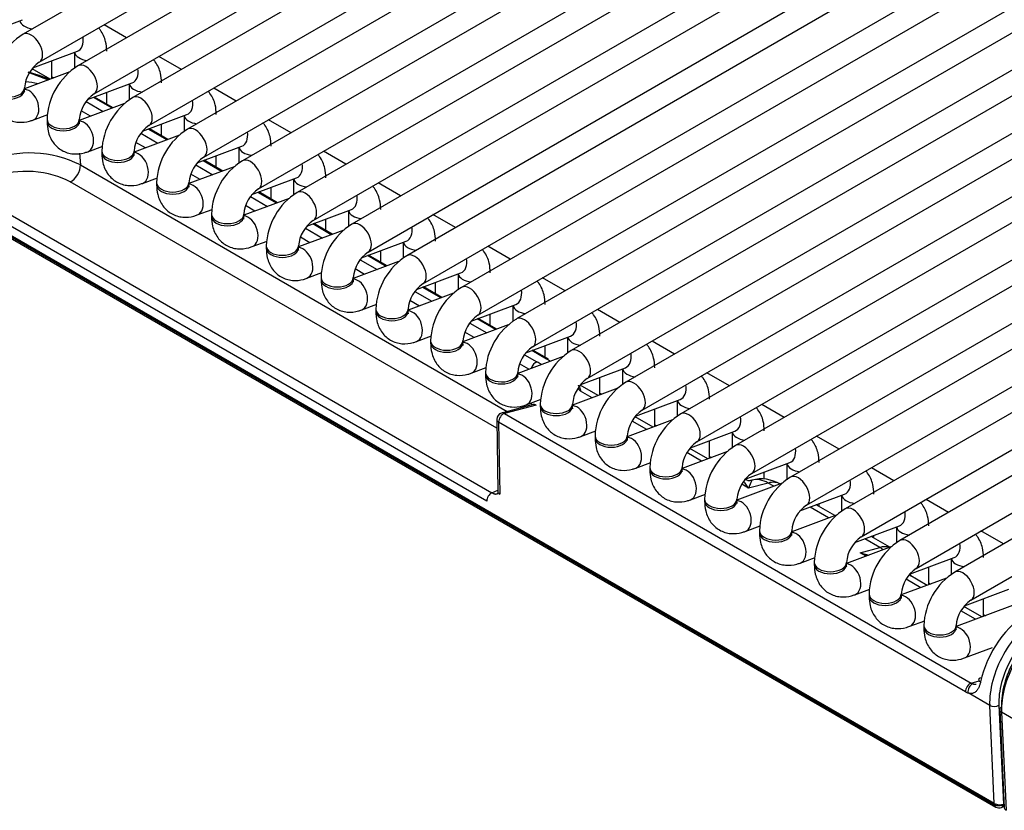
# Model space of a CAD drawing. Header units: millimetres. Extents: x 0 to 287, y 0 to 200.
# Tile 44 of 63: x 211 to 218, y 99 to 105. Entities that reach past the tile are written whole.
import ezdxf

# ---------------------------------------------------------------- set-up
doc = ezdxf.new("R2010")
doc.units = ezdxf.units.MM
doc.layers.add('130.194_BW4C_CTM', color=7, linetype='Continuous')
doc.layers.add('Défaut', color=7, linetype='Continuous')

# ---------------------------------------------------------------- blocks, each defined once
blk = doc.blocks.new('SE3')
at = {"layer": '130.194_BW4C_CTM', "color": 7, "linetype": 'Continuous'}
for p, q in [((218.3443, 109.4498), (210.6498, 105.0074)), ((210.7748, 104.7909), (218.5943, 109.3054)), ((218.7685, 109.2048), (211.074, 104.7624)), ((211.199, 104.5459), (219.0185, 109.0605)), ((219.1928, 108.9599), (211.4983, 104.5175)), ((211.6233, 104.301), (219.4428, 108.8155)), ((219.6171, 108.7149), (211.9226, 104.2725)), ((212.0476, 104.056), (219.8671, 108.5706)), ((220.0413, 108.47), (212.3468, 104.0276)), ((212.4718, 103.8111), (220.2913, 108.3256)), ((220.4656, 108.225), (212.7711, 103.7826)), ((212.8961, 103.5661), (220.7156, 108.0807)), ((220.8899, 107.9801), (213.1954, 103.5377)), ((213.3204, 103.3212), (221.1399, 107.8358)), ((221.3141, 107.7351), (213.6196, 103.2927)), ((213.7446, 103.0762), (221.5641, 107.5908)), ((221.7384, 107.4902), (214.0439, 103.0478)), ((214.1689, 102.8313), (221.9884, 107.3459)), ((222.1626, 107.2452), (214.4682, 102.8028)), ((214.5932, 102.5863), (222.4126, 107.1009)), ((222.5869, 107.0003), (214.8924, 102.5579)), ((215.0174, 102.3414), (222.8369, 106.856)), ((223.0112, 106.7553), (215.3167, 102.3129)), ((215.4417, 102.0964), (223.2612, 106.611)), ((223.4354, 106.5104), (215.7409, 102.068)), ((215.8659, 101.8515), (223.6854, 106.3661)), ((223.8597, 106.2655), (216.1652, 101.823)), ((216.2902, 101.6065), (224.1097, 106.1211)), ((224.284, 106.0205), (216.5895, 101.5781)), ((218.1684, 99.0523), (206.2537, 105.9313)), ((218.1684, 99.0523), (206.2537, 105.9313)), ((206.2548, 105.9218), (218.1695, 99.0428)), ((206.2548, 105.9218), (218.1695, 99.0428)), ((206.2649, 105.9037), (218.1796, 99.0247)), ((206.2649, 105.9037), (218.1796, 99.0247)), ((216.7145, 101.3616), (224.534, 105.8762)), ((224.7082, 105.7756), (217.0137, 101.3331)), ((217.1387, 101.1166), (224.9582, 105.6312)), ((224.7566, 105.3136), (217.438, 101.0882)), ((210.3002, 104.991), (210.6453, 105.1199)), ((211.4512, 104.9802), (211.2769, 105.0808)), ((217.563, 100.8717), (224.8816, 105.097)), ((225.1808, 105.0686), (217.8623, 100.8432)), ((210.7245, 104.746), (211.0696, 104.875)), ((211.0469, 104.8665), (211.0469, 104.743)), ((211.8755, 104.7352), (211.7012, 104.8358)), ((217.9873, 100.6267), (225.3058, 104.8521)), ((210.8602, 104.6601), (210.7205, 104.7408)), ((210.8602, 104.6601), (210.7205, 104.7408)), ((210.8726, 104.6648), (210.8726, 104.8014)), ((211.0111, 104.7165), (210.6605, 104.5855)), ((210.6889, 104.7126), (210.8444, 104.6542)), ((210.6889, 104.7126), (210.8444, 104.6542)), ((210.8726, 104.6785), (210.8871, 104.6702)), ((210.6605, 104.5766), (210.6605, 104.5929)), ((211.1488, 104.5011), (211.4938, 104.63)), ((211.4712, 104.6216), (211.4712, 104.4981)), ((212.2997, 104.4903), (212.1255, 104.5909)), ((211.3381, 104.4352), (211.1944, 104.5181)), ((211.3381, 104.4352), (211.1944, 104.5181)), ((211.3462, 104.4382), (211.2026, 104.5212)), ((211.3462, 104.4382), (211.2026, 104.5212)), ((211.2969, 104.4667), (211.2969, 104.5564)), ((211.4353, 104.4715), (211.0848, 104.3405)), ((211.1377, 104.4856), (211.2694, 104.4095)), ((211.1377, 104.4856), (211.2694, 104.4095)), ((210.7253, 104.3428), (210.8414, 104.3862)), ((211.1717, 104.373), (211.0988, 104.4151)), ((211.1717, 104.373), (211.0988, 104.4151)), ((211.573, 104.2561), (211.9181, 104.3851)), ((211.8954, 104.3766), (211.8954, 104.2531)), ((210.8348, 104.348), (210.8348, 104.3316)), ((211.0848, 104.3316), (211.0848, 104.348)), ((211.7212, 104.2218), (211.7212, 104.3115)), ((212.724, 104.2453), (212.5497, 104.3459)), ((211.8596, 104.2266), (211.509, 104.0956)), ((211.562, 104.2406), (211.6936, 104.1646)), ((211.562, 104.2406), (211.6936, 104.1646)), ((211.7623, 104.1903), (211.6187, 104.2732)), ((211.7623, 104.1903), (211.6187, 104.2732)), ((211.7705, 104.1933), (211.6268, 104.2762)), ((211.7705, 104.1933), (211.6268, 104.2762)), ((211.1496, 104.0979), (211.2657, 104.1413)), ((211.596, 104.1281), (211.5231, 104.1702)), ((211.596, 104.1281), (211.5231, 104.1702)), ((211.9973, 104.0112), (212.3424, 104.1401)), ((212.3197, 104.1317), (212.3197, 104.0082)), ((211.0858, 104.086), (211.0928, 103.9953)), ((211.0858, 104.086), (211.0928, 103.9953)), ((211.259, 104.103), (211.259, 104.0867)), ((211.509, 104.0867), (211.509, 104.103)), ((212.1454, 103.9768), (212.1454, 104.0665)), ((213.1483, 104.0004), (212.974, 104.101)), ((211.0928, 103.9953), (214.3984, 102.0867)), ((211.0928, 103.9953), (214.3984, 102.0867)), ((212.2838, 103.9817), (211.9333, 103.8506)), ((211.9862, 103.9957), (212.1179, 103.9196)), ((211.9862, 103.9957), (212.1179, 103.9196)), ((212.1866, 103.9453), (212.0429, 104.0282)), ((212.1866, 103.9453), (212.0429, 104.0282)), ((212.1947, 103.9483), (212.0511, 104.0313)), ((212.1947, 103.9483), (212.0511, 104.0313)), ((212.0202, 103.8831), (211.9473, 103.9252)), ((212.0202, 103.8831), (211.9473, 103.9252)), ((214.3176, 101.9566), (211.0135, 103.8642)), ((214.3176, 101.9566), (211.0135, 103.8642)), ((211.5739, 103.8529), (211.6899, 103.8963)), ((211.6833, 103.8581), (211.6833, 103.8417)), ((211.9333, 103.8417), (211.9333, 103.8581)), ((212.4216, 103.7662), (212.7666, 103.8952)), ((212.744, 103.8867), (212.744, 103.7633)), ((213.5725, 103.7554), (213.3983, 103.856)), ((210.2156, 103.8039), (214.2789, 101.458)), ((210.2156, 103.8039), (214.2789, 101.458)), ((212.4105, 103.7507), (212.5422, 103.6747)), ((212.4105, 103.7507), (212.5422, 103.6747)), ((212.6109, 103.7004), (212.4672, 103.7833)), ((212.6109, 103.7004), (212.4672, 103.7833)), ((212.619, 103.7034), (212.4753, 103.7863)), ((212.619, 103.7034), (212.4753, 103.7863)), ((212.5697, 103.7319), (212.5697, 103.8216)), ((214.2393, 101.3924), (210.176, 103.7384)), ((214.2393, 101.3924), (210.176, 103.7384)), ((212.7081, 103.7367), (212.3576, 103.6057)), ((212.4445, 103.6382), (212.3716, 103.6803)), ((212.4445, 103.6382), (212.3716, 103.6803)), ((211.9981, 103.608), (212.1142, 103.6514)), ((212.1076, 103.6131), (212.1076, 103.5968)), ((212.3576, 103.5968), (212.3576, 103.6131)), ((212.8458, 103.5213), (213.1909, 103.6502)), ((213.1682, 103.6418), (213.1682, 103.5183)), ((213.9968, 103.5105), (213.8225, 103.6111)), ((213.0351, 103.4554), (212.8915, 103.5383)), ((213.0351, 103.4554), (212.8915, 103.5383)), ((213.0433, 103.4584), (212.8996, 103.5414)), ((213.0433, 103.4584), (212.8996, 103.5414)), ((212.994, 103.4869), (212.994, 103.5766)), ((213.1324, 103.4918), (212.7818, 103.3607)), ((212.8348, 103.5058), (212.9664, 103.4297)), ((212.8348, 103.5058), (212.9664, 103.4297)), ((212.4224, 103.363), (212.5385, 103.4064)), ((212.5318, 103.3682), (212.5318, 103.3519)), ((212.7818, 103.3519), (212.7818, 103.3682)), ((212.8687, 103.3932), (212.7959, 103.4353)), ((212.8687, 103.3932), (212.7959, 103.4353)), ((213.2701, 103.2763), (213.6152, 103.4053)), ((213.5925, 103.3968), (213.5925, 103.2734)), ((213.4594, 103.2105), (213.3157, 103.2934)), ((213.4594, 103.2105), (213.3157, 103.2934)), ((213.4675, 103.2135), (213.3239, 103.2964)), ((213.4675, 103.2135), (213.3239, 103.2964)), ((213.4182, 103.242), (213.4182, 103.3317)), ((214.421, 103.2655), (214.2468, 103.3661)), ((213.5566, 103.2468), (213.2061, 103.1158)), ((213.259, 103.2608), (213.3907, 103.1848)), ((213.259, 103.2608), (213.3907, 103.1848)), ((212.8467, 103.1181), (212.9627, 103.1615)), ((213.293, 103.1483), (213.2201, 103.1904)), ((213.293, 103.1483), (213.2201, 103.1904)), ((213.6944, 103.0314), (214.0394, 103.1604)), ((214.0167, 103.1519), (214.0167, 103.0284)), ((212.9561, 103.1232), (212.9561, 103.1069)), ((213.2061, 103.1069), (213.2061, 103.1232)), ((213.8425, 102.997), (213.8425, 103.0867)), ((214.8453, 103.0206), (214.671, 103.1212)), ((213.9809, 103.0019), (213.6303, 102.8708)), ((213.6833, 103.0159), (213.815, 102.9398)), ((213.6833, 103.0159), (213.815, 102.9398)), ((213.8837, 102.9655), (213.74, 103.0484)), ((213.8837, 102.9655), (213.74, 103.0484)), ((213.8918, 102.9685), (213.7481, 103.0515)), ((213.8918, 102.9685), (213.7481, 103.0515)), ((213.2709, 102.8731), (213.387, 102.9165)), ((213.7173, 102.9033), (213.6444, 102.9454)), ((213.7173, 102.9033), (213.6444, 102.9454)), ((214.1186, 102.7864), (214.4637, 102.9154)), ((213.3803, 102.8783), (213.3803, 102.862)), ((213.6303, 102.862), (213.6303, 102.8783)), ((214.2667, 102.7521), (214.2667, 102.8418)), ((214.441, 102.9069), (214.441, 102.7835)), ((215.2696, 102.7756), (215.0953, 102.8762)), ((214.1075, 102.7709), (214.2392, 102.6949)), ((214.1075, 102.7709), (214.2392, 102.6949)), ((214.3079, 102.7206), (214.1643, 102.8035)), ((214.3079, 102.7206), (214.1643, 102.8035)), ((214.3161, 102.7236), (214.1724, 102.8065)), ((214.3161, 102.7236), (214.1724, 102.8065)), ((214.4052, 102.7569), (214.0546, 102.6259)), ((214.1415, 102.6584), (214.0687, 102.7005)), ((214.1415, 102.6584), (214.0687, 102.7005)), ((213.6952, 102.6282), (213.8112, 102.6716)), ((213.8046, 102.6333), (213.8046, 102.617)), ((214.0546, 102.617), (214.0546, 102.6333)), ((214.5429, 102.5415), (214.888, 102.6705)), ((214.8653, 102.662), (214.8653, 102.5385)), ((215.6938, 102.5307), (215.5196, 102.6313)), ((214.702, 102.493), (214.5885, 102.5585)), ((214.702, 102.493), (214.5885, 102.5585)), ((214.7178, 102.4916), (214.5967, 102.5616)), ((214.7178, 102.4916), (214.5967, 102.5616)), ((214.691, 102.5071), (214.691, 102.5968)), ((214.8294, 102.512), (214.4789, 102.3809)), ((214.5658, 102.4134), (214.4929, 102.4555)), ((214.5658, 102.4134), (214.4929, 102.4555)), ((214.5318, 102.526), (214.6267, 102.4712)), ((214.5318, 102.526), (214.6267, 102.4712)), ((214.1195, 102.3832), (214.2355, 102.4266)), ((214.2289, 102.3884), (214.2289, 102.3721)), ((214.4789, 102.3721), (214.4789, 102.3884)), ((214.9672, 102.2965), (215.3122, 102.4255)), ((215.2895, 102.417), (215.2895, 102.2936)), ((216.1181, 102.2857), (215.9438, 102.3863)), ((215.1153, 102.2153), (215.1153, 102.3519)), ((215.2537, 102.267), (214.9031, 102.136)), ((215.1029, 102.2106), (214.9631, 102.2913)), ((215.1029, 102.2106), (214.9631, 102.2913)), ((215.0541, 102.1924), (214.9653, 102.2437)), ((215.0541, 102.1924), (214.9653, 102.2437)), ((215.1153, 102.229), (215.1297, 102.2207)), ((214.5437, 102.1383), (214.6598, 102.1817)), ((214.5864, 102.1371), (214.5861, 102.1541)), ((214.5864, 102.1371), (214.5861, 102.1541)), ((215.3914, 102.0516), (215.7365, 102.1806)), ((215.7138, 102.1721), (215.7138, 102.0486)), ((214.5988, 102.1404), (214.3536, 102.0747)), ((214.5988, 102.1404), (214.3536, 102.0747)), ((214.6208, 102.1368), (214.3757, 102.0711)), ((214.6208, 102.1368), (214.3757, 102.0711)), ((214.6531, 102.1434), (214.6531, 102.1271)), ((214.9031, 102.1271), (214.9031, 102.1434)), ((215.5395, 101.9703), (215.5395, 102.1069)), ((216.5424, 102.0408), (216.3681, 102.1414)), ((214.3165, 102.0257), (214.3251, 101.4695)), ((214.3165, 102.0257), (214.3251, 101.4695)), ((214.3312, 102.0039), (214.3398, 101.4478)), ((217.9456, 99.9171), (214.3312, 102.0039)), ((214.3312, 102.0039), (214.3398, 101.4478)), ((217.9456, 99.9171), (214.3312, 102.0039)), ((214.3757, 102.0711), (217.9901, 99.9843)), ((214.3757, 102.0711), (217.9901, 99.9843)), ((215.678, 102.0221), (215.3274, 101.891)), ((215.4783, 101.9475), (215.3646, 102.0131)), ((215.4783, 101.9475), (215.3646, 102.0131)), ((215.5271, 101.9657), (215.3874, 102.0464)), ((215.5271, 101.9657), (215.3874, 102.0464)), ((214.968, 101.8933), (215.084, 101.9367)), ((215.5395, 101.9841), (215.554, 101.9757)), ((215.8157, 101.8066), (216.1607, 101.9356)), ((216.1381, 101.9271), (216.1381, 101.8037)), ((215.0774, 101.8985), (215.0774, 101.8822)), ((215.3274, 101.8822), (215.3274, 101.8985)), ((215.9638, 101.7254), (215.9638, 101.862)), ((216.9666, 101.7958), (216.7924, 101.8964)), ((216.1022, 101.7771), (215.7517, 101.6461)), ((215.9026, 101.7025), (215.7889, 101.7682)), ((215.9026, 101.7025), (215.7889, 101.7682)), ((215.9514, 101.7207), (215.8116, 101.8014)), ((215.9514, 101.7207), (215.8116, 101.8014)), ((215.3922, 101.6484), (215.5083, 101.6918)), ((215.9638, 101.7391), (215.9783, 101.7308)), ((216.2399, 101.5617), (216.585, 101.6907)), ((215.5017, 101.6535), (215.5017, 101.6372)), ((215.7517, 101.6372), (215.7517, 101.6535)), ((216.3881, 101.5635), (216.3881, 101.6171)), ((216.5623, 101.6822), (216.5623, 101.5587)), ((217.3909, 101.5509), (217.2166, 101.6515)), ((216.2665, 101.4924), (216.2336, 101.5402)), ((216.2665, 101.4924), (216.2336, 101.5402)), ((216.2605, 101.5532), (216.2355, 101.56)), ((216.2605, 101.5532), (216.2355, 101.56)), ((216.2911, 101.5559), (216.2665, 101.4924)), ((214.2789, 101.458), (214.325, 101.4778)), ((214.2789, 101.458), (214.325, 101.4778)), ((216.5265, 101.5322), (216.1759, 101.4011)), ((216.2665, 101.4924), (216.2132, 101.5232)), ((216.2665, 101.4924), (216.2132, 101.5232)), ((216.2822, 101.5329), (216.2665, 101.4924)), ((216.4176, 101.5329), (216.2665, 101.4924)), ((216.4176, 101.5329), (216.2665, 101.4924)), ((216.4612, 101.5078), (216.4176, 101.5329)), ((216.4612, 101.5078), (216.4176, 101.5329)), ((215.8165, 101.4034), (215.9326, 101.4468)), ((215.9259, 101.4086), (215.9259, 101.3923)), ((216.1759, 101.3923), (216.1759, 101.4086)), ((216.6642, 101.3167), (217.0093, 101.4457)), ((216.9866, 101.4372), (216.9866, 101.3138)), ((217.8152, 101.3059), (217.6409, 101.4065)), ((216.8855, 101.2628), (216.7418, 101.3457)), ((216.8855, 101.2628), (216.7418, 101.3457)), ((216.9343, 101.281), (216.7906, 101.364)), ((216.9343, 101.281), (216.7906, 101.364)), ((216.8123, 101.3514), (216.8123, 101.3721)), ((216.9508, 101.2872), (216.6002, 101.1562)), ((216.2408, 101.1585), (216.3568, 101.2019)), ((216.3502, 101.1636), (216.3502, 101.1473)), ((216.6002, 101.1473), (216.6002, 101.1636)), ((217.0885, 101.0718), (217.4335, 101.2008)), ((217.4109, 101.1923), (217.4109, 101.0688)), ((218.2394, 101.061), (218.0652, 101.1616)), ((217.2816, 101.0341), (217.1661, 101.1008)), ((217.2816, 101.0341), (217.1661, 101.1008)), ((217.3585, 101.0361), (217.2149, 101.119)), ((217.3585, 101.0361), (217.2149, 101.119)), ((217.2366, 101.1065), (217.2366, 101.1272)), ((217.375, 101.0423), (217.0245, 100.9112)), ((217.1305, 100.9936), (217.2816, 101.0341)), ((217.1305, 100.9936), (217.2816, 101.0341)), ((216.665, 100.9135), (216.7811, 100.9569)), ((217.1856, 100.9715), (217.1305, 100.9936)), ((217.1305, 100.9936), (217.196, 100.9754)), ((217.1754, 100.9677), (217.1305, 100.9936)), ((217.1856, 100.9715), (217.1305, 100.9936)), ((217.1305, 100.9936), (217.196, 100.9754)), ((217.1754, 100.9677), (217.1305, 100.9936)), ((217.5127, 100.8268), (217.8578, 100.9558)), ((217.8351, 100.9473), (217.8351, 100.8239)), ((216.7745, 100.9187), (216.7745, 100.9024)), ((217.0245, 100.9024), (217.0245, 100.9187)), ((217.6609, 100.7456), (217.6609, 100.8822)), ((217.7993, 100.7973), (217.4487, 100.6663)), ((217.5997, 100.7227), (217.486, 100.7884)), ((217.5997, 100.7227), (217.486, 100.7884)), ((217.6485, 100.7409), (217.5087, 100.8216)), ((217.6485, 100.7409), (217.5087, 100.8216)), ((217.0893, 100.6686), (217.2054, 100.712)), ((217.6609, 100.7593), (217.6753, 100.751)), ((218.6188, 100.7001), (217.873, 100.4213)), ((217.937, 100.5819), (218.2821, 100.7109)), ((217.1987, 100.6737), (217.1987, 100.6574)), ((217.4487, 100.6574), (217.4487, 100.6737)), ((218.0851, 100.5006), (218.0851, 100.6373)), ((218.0727, 100.496), (217.933, 100.5767)), ((218.0727, 100.496), (217.933, 100.5767)), ((218.0239, 100.4778), (217.9102, 100.5434)), ((218.0239, 100.4778), (217.9102, 100.5434)), ((218.0851, 100.5144), (218.0996, 100.506)), ((217.5136, 100.4236), (217.6296, 100.467)), ((217.623, 100.4288), (217.623, 100.4125)), ((217.873, 100.4125), (217.873, 100.4288)), ((217.9378, 100.1787), (218.1554, 100.26)), ((217.9901, 99.9843), (218.052, 100.0014)), ((217.9901, 99.9843), (218.052, 100.0014)), ((218.1331, 99.8111), (217.9658, 99.9077)), ((218.1331, 99.8111), (217.9658, 99.9077)), ((218.1684, 99.0523), (218.1331, 99.8111)), ((218.1684, 99.0523), (218.1331, 99.8111)), ((218.2037, 99.8132), (218.2394, 99.0474)), ((218.2037, 99.8132), (218.2394, 99.0474)), ((218.2104, 99.7782), (218.2458, 99.0175)), ((218.3923, 99.6615), (218.225, 99.7581)), ((218.225, 99.7581), (218.2604, 98.9992)), ((218.1695, 99.0428), (218.1684, 99.0523)), ((218.1695, 99.0428), (218.1684, 99.0523)), ((218.2246, 99.0222), (218.2452, 99.0312)), ((218.2246, 99.0222), (218.2452, 99.0312)), ((218.2394, 99.0474), (218.24, 99.0476)), ((218.2394, 99.0474), (218.24, 99.0476)), ((218.24, 99.0476), (218.2443, 99.0495)), ((218.24, 99.0476), (218.2443, 99.0495))]:
    blk.add_line(p, q, dxfattribs=at)
for centre, radius, start, end in [((210.9212, 104.5744), 0.511, 122.0805, 177.9195), ((210.9263, 104.5714), 0.2667, 124.62548, 175.37452), ((211.3454, 104.3294), 0.511, 122.0805, 177.9195), ((210.4384, 103.7157), 1.028, 69.65876, 75.89238), ((206.5887, 92.1778), 13.1883, 71.13742, 71.88688), ((210.4384, 103.7157), 1.028, 67.77571, 75.89238), ((206.5887, 92.1778), 13.1883, 71.13742, 71.88688), ((211.3506, 104.3265), 0.2667, 124.62548, 175.37452), ((211.7697, 104.0845), 0.511, 122.0805, 177.9195), ((211.7748, 104.0815), 0.2667, 124.62548, 175.37452), ((212.194, 103.8395), 0.511, 122.0805, 177.9195), ((210.7004, 103.2142), 0.8741, 63.32686, 111.66658), ((210.7004, 103.2142), 0.8741, 63.32686, 111.66658), ((212.1991, 103.8366), 0.2667, 124.62548, 175.37452), ((212.6182, 103.5946), 0.511, 122.0805, 177.9195), ((212.6234, 103.5916), 0.2667, 124.62548, 175.37452), ((213.0425, 103.3496), 0.511, 122.0805, 177.9195), ((213.0476, 103.3467), 0.2667, 124.62548, 175.37452), ((213.4668, 103.1047), 0.511, 122.0805, 177.9195), ((213.4719, 103.1017), 0.2667, 124.62548, 175.37452), ((213.891, 102.8597), 0.511, 122.0805, 177.9195), ((213.8961, 102.8568), 0.2667, 124.62548, 175.37452), ((214.3153, 102.6148), 0.511, 122.0805, 177.9195), ((214.3204, 102.6118), 0.2667, 124.62548, 175.37452), ((214.7396, 102.3698), 0.511, 122.0805, 177.9195), ((214.7447, 102.3669), 0.2667, 124.62548, 175.37452), ((215.1638, 102.1249), 0.511, 122.0805, 177.9195), ((215.1689, 102.1219), 0.2667, 124.62548, 175.37452), ((215.5881, 101.8799), 0.511, 122.0805, 177.9195), ((210.8761, 98.7168), 5.4, 40.77776, 41.08862), ((210.8761, 98.7168), 5.4, 40.77776, 41.08862), ((214.3665, 102.0264), 0.05, 105, 180.88289), ((214.3665, 102.0264), 0.05, 105, 180.88289), ((215.5932, 101.877), 0.2667, 124.62548, 175.37452), ((216.0124, 101.635), 0.511, 122.0805, 177.9195), ((216.0175, 101.632), 0.2667, 124.62548, 175.37452), ((216.4366, 101.39), 0.511, 122.0805, 177.9195), ((216.4417, 101.3871), 0.2667, 124.62548, 175.37452), ((216.3627, 101.2646), 0.3, 60, 103.92615), ((216.3627, 101.2646), 0.3, 60, 103.92615), ((216.8609, 101.1451), 0.511, 122.0805, 177.9195), ((216.866, 101.1421), 0.2667, 124.62548, 175.37452), ((217.2851, 100.9001), 0.511, 122.0805, 177.9195), ((217.2903, 100.8972), 0.2667, 124.62548, 175.37452), ((217.7094, 100.6552), 0.511, 122.0805, 177.9195), ((217.7145, 100.6522), 0.2667, 124.62548, 175.37452), ((217.2267, 100.7658), 0.3, 8.12036, 12.2682), ((217.2267, 100.7658), 0.3, 8.12036, 12.2682), ((218.1337, 100.4102), 0.511, 122.0805, 177.9195), ((218.1388, 100.4073), 0.2667, 124.62548, 175.37452), ((218.9445, 99.7916), 0.9052, 123.15204, 167.13935), ((218.9445, 99.7916), 0.9052, 123.15204, 167.13935), ((218.2046, 99.068), 0.05, 240, 293.53654), ((218.2046, 99.068), 0.05, 240, 293.53654)]:
    blk.add_arc(centre, radius, start, end, dxfattribs=at)
for centre, major_axis, ratio, start_param, end_param in [((210.7476, 105.1203), (0.125, 0), 0.57735, 3.260392, 4.513509), ((210.7123, 104.8991), (0.0625, -0.1083), 0.57735, 0.010307, 3.141277), ((211.0258, 104.9921), (-0.0438, 0.1171), 0.668835, 3.141593, 4.420098), ((211.1719, 104.8754), (0.125, 0), 0.57735, 3.260392, 4.513509), ((211.1365, 104.6542), (0.0625, -0.1083), 0.57735, 0.010307, 3.141277), ((211.4501, 104.7471), (-0.0438, 0.1171), 0.668835, 3.141593, 4.420098), ((210.5355, 104.5929), (0.125, 0), 0.57735, 3.141701, 6.273717), ((210.7038, 104.4022), (-0.5562, 0.0995), 0.406967, 4.674645, 4.848202), ((210.7038, 104.4022), (-0.5562, 0.0995), 0.406967, 4.674645, 4.848202), ((211.5962, 104.6305), (0.125, 0), 0.57735, 3.260392, 4.513509), ((210.5355, 104.5766), (0.125, 0), 0.57735, 3.141593, 6.283185), ((210.6816, 104.4599), (-0.0438, 0.1171), 0.668835, 3.141521, 6.010802), ((211.5608, 104.4092), (0.0625, -0.1083), 0.57735, 0.010307, 3.141277), ((211.8743, 104.5022), (-0.0438, 0.1171), 0.668835, 3.141593, 4.420098), ((212.0204, 104.3855), (0.125, 0), 0.57735, 3.260392, 4.513509), ((210.9598, 104.348), (0.125, 0), 0.57735, 3.141701, 6.273717), ((210.9598, 104.3316), (0.125, 0), 0.57735, 3.141593, 6.283185), ((211.1058, 104.215), (-0.0438, 0.1171), 0.668835, 3.141521, 6.010802), ((211.9851, 104.1643), (0.0625, -0.1083), 0.57735, 0.010307, 3.141277), ((212.2986, 104.2572), (-0.0438, 0.1171), 0.668835, 3.141593, 4.420098), ((212.4447, 104.1406), (0.125, 0), 0.57735, 3.260392, 4.513509), ((211.384, 104.103), (0.125, 0), 0.57735, 3.141701, 6.273717), ((211.384, 104.0867), (0.125, 0), 0.57735, 3.141593, 6.283185), ((211.5301, 103.97), (-0.0438, 0.1171), 0.668835, 3.141521, 6.010802), ((211.0221, 103.9502), (0.05, 0.0866), 0.57735, 3.804818, 5.550147), ((211.0221, 103.9502), (0.05, 0.0866), 0.57735, 3.804818, 5.550147), ((212.4093, 103.9193), (0.0625, -0.1083), 0.57735, 0.010307, 3.141277), ((212.7229, 104.0123), (-0.0438, 0.1171), 0.668835, 3.141593, 4.420098), ((210.7267, 103.741), (0.4025, -0.0362), 0.500277, 0.823666, 2.405939), ((210.7267, 103.741), (0.4025, -0.0362), 0.500277, 0.823666, 2.405939), ((211.8083, 103.8581), (0.125, 0), 0.57735, 3.141701, 6.273717), ((211.8083, 103.8417), (0.125, 0), 0.57735, 3.141593, 6.283185), ((211.9544, 103.7251), (-0.0438, 0.1171), 0.668835, 3.141521, 6.010802), ((212.869, 103.8956), (0.125, 0), 0.57735, 3.260392, 4.513509), ((212.8336, 103.6744), (0.0625, -0.1083), 0.57735, 0.010307, 3.141277), ((213.1471, 103.7673), (-0.0438, 0.1171), 0.668835, 3.141593, 4.420098), ((212.2326, 103.6131), (0.125, 0), 0.57735, 3.141701, 6.273717), ((212.2326, 103.5968), (0.125, 0), 0.57735, 3.141593, 6.283185), ((212.3786, 103.4801), (-0.0438, 0.1171), 0.668835, 3.141521, 6.010802), ((213.2932, 103.6507), (0.125, 0), 0.57735, 3.260392, 4.513509), ((213.2579, 103.4294), (0.0625, -0.1083), 0.57735, 0.010307, 3.141277), ((213.5714, 103.5224), (-0.0438, 0.1171), 0.668835, 3.141593, 4.420098), ((212.6568, 103.3682), (0.125, 0), 0.57735, 3.141701, 6.273717), ((213.7175, 103.4057), (0.125, 0), 0.57735, 3.260392, 4.513509), ((212.6568, 103.3519), (0.125, 0), 0.57735, 3.141593, 6.283185), ((212.8029, 103.2352), (-0.0438, 0.1171), 0.668835, 3.141521, 6.010802), ((213.6821, 103.1845), (0.0625, -0.1083), 0.57735, 0.010307, 3.141277), ((213.9957, 103.2774), (-0.0438, 0.1171), 0.668835, 3.141593, 4.420098), ((214.1417, 103.1608), (0.125, 0), 0.57735, 3.260392, 4.513509), ((213.0811, 103.1232), (0.125, 0), 0.57735, 3.141701, 6.273717), ((213.0811, 103.1069), (0.125, 0), 0.57735, 3.141593, 6.283185), ((213.2272, 102.9902), (-0.0438, 0.1171), 0.668835, 3.141521, 6.010802), ((214.1064, 102.9395), (0.0625, -0.1083), 0.57735, 0.010307, 3.141277), ((214.4199, 103.0325), (-0.0438, 0.1171), 0.668835, 3.141593, 4.420098), ((213.5053, 102.8783), (0.125, 0), 0.57735, 3.141701, 6.273717), ((213.5053, 102.862), (0.125, 0), 0.57735, 3.141593, 6.283185), ((213.6514, 102.7453), (-0.0438, 0.1171), 0.668835, 3.141521, 6.010802), ((214.566, 102.9158), (0.125, 0), 0.57735, 3.260392, 4.513509), ((214.5307, 102.6946), (0.0625, -0.1083), 0.57735, 0.010307, 3.141277), ((214.8442, 102.7875), (-0.0438, 0.1171), 0.668835, 3.141593, 4.420098), ((213.9296, 102.6333), (0.125, 0), 0.57735, 3.141701, 6.273717), ((213.9296, 102.617), (0.125, 0), 0.57735, 3.141593, 6.283185), ((214.0757, 102.5003), (-0.0438, 0.1171), 0.668835, 3.141521, 6.010802), ((214.9903, 102.6709), (0.125, 0), 0.57735, 3.260392, 4.513509), ((214.9549, 102.4496), (0.0625, -0.1083), 0.57735, 0.010307, 3.141277), ((215.2685, 102.5426), (-0.0438, 0.1171), 0.668835, 3.141593, 4.420098), ((214.6176, 102.4264), (-0.025, -0.0433), 0.57735, 3.665191, 5.169898), ((214.6176, 102.4264), (-0.025, -0.0433), 0.57735, 3.665191, 5.169898), ((214.2362, 102.3627), (-0.5498, 0.0992), 0.416333, 3.905164, 4.000233), ((214.2362, 102.3627), (-0.5498, 0.0992), 0.416333, 3.905164, 4.000233), ((214.2296, 102.361), (0.6577, -0.1102), 0.418583, 0.776021, 0.841946), ((214.2296, 102.361), (0.6577, -0.1102), 0.418583, 0.776021, 0.841946), ((214.3539, 102.3884), (0.125, 0), 0.57735, 3.141701, 6.273717), ((215.4145, 102.4259), (0.125, 0), 0.57735, 3.260392, 4.513509), ((214.3539, 102.3721), (0.125, 0), 0.57735, 3.141593, 6.283185), ((214.5, 102.2554), (-0.0438, 0.1171), 0.668835, 3.141521, 6.010802), ((215.3792, 102.2047), (0.0625, -0.1083), 0.57735, 0.010307, 3.141277), ((215.6927, 102.2976), (-0.0438, 0.1171), 0.668835, 3.141593, 4.420098), ((215.8388, 102.181), (0.125, 0), 0.57735, 3.260392, 4.513509), ((214.3665, 102.0264), (0.0129, -0.0483), 0.707107, 2.526113, 3.141593), ((214.3665, 102.0264), (0.0129, -0.0483), 0.707107, 2.526113, 3.141593), ((214.6117, 102.0921), (0.0129, -0.0483), 0.707107, 2.526113, 3.141593), ((214.6117, 102.0921), (0.0129, -0.0483), 0.707107, 2.526113, 3.141593), ((214.7781, 102.1434), (0.125, 0), 0.57735, 3.141701, 6.273717), ((214.7781, 102.1271), (0.125, 0), 0.57735, 3.141593, 6.283185), ((214.9242, 102.0104), (-0.0438, 0.1171), 0.668835, 3.141521, 6.010802), ((215.8034, 101.9597), (0.0625, -0.1083), 0.57735, 0.010307, 3.141277), ((214.3665, 102.0264), (0.05, 0.0008), 0.626791, 3.141593, 3.91863), ((214.3665, 102.0264), (0.05, 0.0008), 0.626791, 3.141593, 3.91863), ((214.3665, 102.0264), (0.025, 0.0433), 0.57735, 0.523599, 2.408554), ((214.3665, 102.0264), (0.025, 0.0433), 0.57735, 0.523599, 2.408554), ((216.117, 102.0527), (-0.0438, 0.1171), 0.668835, 3.141593, 4.420098), ((216.2631, 101.936), (0.125, 0), 0.57735, 3.260392, 4.513509), ((215.2024, 101.8985), (0.125, 0), 0.57735, 3.141701, 6.273717), ((215.2024, 101.8822), (0.125, 0), 0.57735, 3.141593, 6.283185), ((215.3485, 101.7655), (-0.0438, 0.1171), 0.668835, 3.141521, 6.010802), ((216.2277, 101.7148), (0.0625, -0.1083), 0.57735, 0.010307, 3.141277), ((216.5412, 101.8077), (-0.0438, 0.1171), 0.668835, 3.141593, 4.420098), ((215.6267, 101.6535), (0.125, 0), 0.57735, 3.141701, 6.273717), ((215.6267, 101.6372), (0.125, 0), 0.57735, 3.141593, 6.283185), ((215.7727, 101.5205), (-0.0438, 0.1171), 0.668835, 3.141521, 6.01387), ((216.6873, 101.6911), (0.125, 0), 0.57735, 3.260392, 4.513509), ((216.2673, 101.653), (-0.0018, 0.1), 0.995646, 3.052628, 3.365822), ((216.2673, 101.653), (-0.0018, 0.1), 0.995646, 3.052628, 3.365822), ((216.3627, 101.2646), (-0.0776, 0.2898), 0.707107, 5.667706, 6.253868), ((216.3627, 101.2646), (-0.0776, 0.2898), 0.707107, 5.667706, 6.253868), ((216.3627, 101.2646), (-0.15, -0.2598), 0.57735, 3.141593, 3.665191), ((216.3627, 101.2646), (-0.15, -0.2598), 0.57735, 3.141593, 3.665191), ((216.652, 101.4698), (0.0625, -0.1083), 0.57735, 0.010307, 3.141277), ((216.9655, 101.5628), (-0.0438, 0.1171), 0.668835, 3.141593, 4.420098), ((214.3751, 101.4703), (0.05, 0.0008), 0.626791, 3.141593, 3.91863), ((214.3751, 101.4703), (0.05, 0.0008), 0.626791, 3.141593, 3.91863), ((214.2746, 101.415), (-0.025, -0.0433), 0.57735, 3.804818, 5.550147), ((214.2746, 101.415), (-0.025, -0.0433), 0.57735, 3.804818, 5.550147), ((216.0509, 101.4086), (0.125, 0), 0.57735, 3.141701, 6.273717), ((216.0509, 101.3923), (0.125, 0), 0.57735, 3.141593, 6.283185), ((216.197, 101.2756), (-0.0438, 0.1171), 0.668835, 3.141521, 6.010802), ((217.1116, 101.4461), (0.125, 0), 0.57735, 3.260392, 4.513509), ((217.0762, 101.2249), (0.0625, -0.1083), 0.57735, 0.010307, 3.141277), ((217.3898, 101.3178), (-0.0438, 0.1171), 0.668835, 3.141593, 4.420098), ((216.4752, 101.1636), (0.125, 0), 0.57735, 3.141701, 6.273717), ((217.5359, 101.2012), (0.125, 0), 0.57735, 3.260392, 4.513509), ((216.4752, 101.1473), (0.125, 0), 0.57735, 3.141593, 6.283185), ((216.6213, 101.0306), (-0.0438, 0.1171), 0.668835, 3.141521, 6.010802), ((217.5005, 100.9799), (0.0625, -0.1083), 0.57735, 0.010307, 3.141277), ((217.2267, 100.7658), (-0.15, -0.2598), 0.57735, 3.276419, 3.665191), ((217.2267, 100.7658), (-0.15, -0.2598), 0.57735, 3.276419, 3.665191), ((217.2267, 100.7658), (-0.0776, 0.2898), 0.707107, -0.738836, -0.61548), ((217.2267, 100.7658), (-0.0776, 0.2898), 0.707107, -0.738836, -0.61548), ((217.814, 101.0729), (-0.0438, 0.1171), 0.668835, 3.141593, 4.420098), ((217.9601, 100.9562), (0.125, 0), 0.57735, 3.260392, 4.513509), ((216.8995, 100.9187), (0.125, 0), 0.57735, 3.141701, 6.273717), ((216.8995, 100.9024), (0.125, 0), 0.57735, 3.141593, 6.283185), ((217.0455, 100.7857), (-0.0438, 0.1171), 0.668835, 3.141521, 6.010802), ((217.9248, 100.735), (0.0625, -0.1083), 0.57735, 0.010307, 3.141277), ((217.3237, 100.6737), (0.125, 0), 0.57735, 3.141701, 6.273717), ((217.3237, 100.6574), (0.125, 0), 0.57735, 3.141593, 6.283185), ((217.4698, 100.5407), (-0.0438, 0.1171), 0.668835, 3.141521, 6.010802), ((218.5215, 100.0589), (-0.275, -0.4763), 0.57735, 3.926991, 5.550147), ((218.5215, 100.0589), (-0.275, -0.4763), 0.57735, 3.926991, 5.550147), ((217.748, 100.4288), (0.125, 0), 0.57735, 3.141701, 6.273717), ((217.748, 100.4125), (0.125, 0), 0.57735, 3.141593, 6.283185), ((217.8941, 100.2958), (-0.0438, 0.1171), 0.668835, 3.141521, 6.010802), ((218.5568, 100.0384), (0.25, 0.433), 0.57735, 0.785398, 2.408554), ((218.5568, 100.0384), (0.25, 0.433), 0.57735, 0.785398, 2.408554), ((218.6134, 100.0058), (0.275, 0.4763), 0.57735, 0.785398, 2.408554), ((218.578, 100.0262), (-0.25, -0.433), 0.57735, 3.926991, 5.550147), ((218.0964, 100.0033), (0.0489, -0.0106), 0.444894, 2.470589, 4.033186), ((218.0964, 100.0033), (0.0489, -0.0106), 0.444894, 2.470589, 4.033186), ((217.981, 99.9396), (0.025, 0.0433), 0.57735, 0.523599, 2.408554), ((217.981, 99.9396), (0.025, 0.0433), 0.57735, 0.523599, 2.408554), ((218.0011, 99.9302), (0.0166, 0.0472), 0.687149, 0.413232, 2.290497), ((218.0011, 99.9302), (0.0166, 0.0472), 0.687149, 0.413232, 2.290497), ((217.9754, 100.0647), (0.0601, -0.0858), 0.460877, -0.783198, -0.591119), ((217.9754, 100.0647), (0.0601, -0.0858), 0.460877, -0.783198, -0.591119), ((217.9401, 100.0421), (0.0775, -0.1326), 0.548038, -0.76518, -0.573101), ((217.9401, 100.0421), (0.0775, -0.1326), 0.548038, -0.76518, -0.573101), ((218.1684, 99.8336), (0.0499, 0.0023), 0.606775, 3.899404, 5.4702), ((218.1684, 99.8336), (0.0499, 0.0023), 0.606775, 3.899404, 5.4702), ((218.2603, 99.7806), (0.0499, 0.0023), 0.606775, 2.328607, 3.141593), ((218.2603, 99.7806), (0.0499, 0.0023), 0.606775, 3.141593, 3.899404), ((218.2041, 99.0678), (0.0501, -0.0045), 0.503419, 3.968267, 5.539064), ((218.2041, 99.0678), (0.0501, -0.0045), 0.503419, 3.968267, 5.539064), ((218.2046, 99.068), (-0.0497, -0.0056), 0.643408, 0.716376, 2.287173), ((218.2046, 99.068), (-0.0497, -0.0056), 0.643408, 0.716376, 2.287173), ((218.2046, 99.068), (0.025, 0.0433), 0.57735, 2.478368, 3.141593), ((218.2046, 99.068), (0.025, 0.0433), 0.57735, 2.478368, 3.141593), ((218.2046, 99.068), (-0.02, 0.0458), 0.643408, 3.141593, 3.996013), ((218.2046, 99.068), (-0.02, 0.0458), 0.643408, 3.141593, 3.996013), ((218.296, 99.0147), (0.0501, -0.0045), 0.503419, 3.210456, 3.968267)]:
    blk.add_ellipse(centre, major_axis=major_axis, ratio=ratio, start_param=start_param, end_param=end_param, dxfattribs=at)
for points, knots in [([(211.2969, 104.8754), (211.2955, 104.9031), (211.2915, 104.958), (211.2643, 105.0197), (211.2387, 105.0512), (211.2337, 105.0567)], [0, 0, 0, 0, 0.1571409, 0.3681998, 0.4156631, 0.4156631, 0.4156631, 0.4156631]), ([(211.7212, 104.6305), (211.7198, 104.6581), (211.7157, 104.7131), (211.6886, 104.7748), (211.6629, 104.8062), (211.658, 104.8117)], [0, 0, 0, 0, 0.1571409, 0.3681998, 0.4156631, 0.4156631, 0.4156631, 0.4156631]), ([(210.4105, 104.5766), (210.4118, 104.5489), (210.4159, 104.494), (210.4523, 104.4112), (210.523, 104.3473), (210.6103, 104.3203), (210.6817, 104.328), (210.7159, 104.3395), (210.7253, 104.3428)], [0, 0, 0, 0, 0.157141, 0.3682, 0.55774, 0.755705, 0.942244, 1, 1, 1, 1]), ([(210.6628, 104.5578), (210.6628, 104.5578), (210.6623, 104.5589), (210.6606, 104.5667), (210.6605, 104.5748), (210.6605, 104.5766)], [0.7480316, 0.7480316, 0.7480316, 0.7480316, 0.8182079, 0.9671097, 1, 1, 1, 1]), ([(212.1454, 104.3855), (212.1441, 104.4132), (212.14, 104.4681), (212.1129, 104.5298), (212.0872, 104.5613), (212.0822, 104.5668)], [0, 0, 0, 0, 0.1571409, 0.3681998, 0.4156631, 0.4156631, 0.4156631, 0.4156631]), ([(210.8348, 104.3316), (210.8361, 104.304), (210.8402, 104.249), (210.8766, 104.1662), (210.9472, 104.1023), (211.0345, 104.0754), (211.1059, 104.0831), (211.1402, 104.0946), (211.1496, 104.0979)], [0, 0, 0, 0, 0.157141, 0.3682, 0.55774, 0.755705, 0.942244, 1, 1, 1, 1]), ([(211.0871, 104.3129), (211.0871, 104.3128), (211.0866, 104.3139), (211.0849, 104.3217), (211.0848, 104.3299), (211.0848, 104.3316)], [0.7480316, 0.7480316, 0.7480316, 0.7480316, 0.8182079, 0.9671097, 1, 1, 1, 1]), ([(212.5697, 104.1406), (212.5683, 104.1682), (212.5643, 104.2232), (212.5371, 104.2849), (212.5115, 104.3163), (212.5065, 104.3218)], [0, 0, 0, 0, 0.1571409, 0.3681998, 0.4156631, 0.4156631, 0.4156631, 0.4156631]), ([(211.259, 104.0867), (211.2604, 104.059), (211.2644, 104.0041), (211.3009, 103.9213), (211.3715, 103.8574), (211.4588, 103.8304), (211.5302, 103.8381), (211.5644, 103.8496), (211.5739, 103.8529)], [0, 0, 0, 0, 0.157141, 0.3682, 0.55774, 0.755705, 0.942244, 1, 1, 1, 1]), ([(211.5113, 104.0679), (211.5113, 104.0679), (211.5109, 104.069), (211.5092, 104.0768), (211.5091, 104.0849), (211.509, 104.0867)], [0.7480316, 0.7480316, 0.7480316, 0.7480316, 0.8182079, 0.9671097, 1, 1, 1, 1]), ([(212.994, 103.8956), (212.9926, 103.9233), (212.9885, 103.9782), (212.9614, 104.0399), (212.9357, 104.0714), (212.9307, 104.0769)], [0, 0, 0, 0, 0.1571409, 0.3681998, 0.4156631, 0.4156631, 0.4156631, 0.4156631]), ([(211.6833, 103.8417), (211.6846, 103.8141), (211.6887, 103.7591), (211.7251, 103.6763), (211.7957, 103.6124), (211.8831, 103.5855), (211.9545, 103.5932), (211.9887, 103.6047), (211.9981, 103.608)], [0, 0, 0, 0, 0.157141, 0.3682, 0.55774, 0.755705, 0.942244, 1, 1, 1, 1]), ([(211.9356, 103.823), (211.9356, 103.8229), (211.9351, 103.824), (211.9334, 103.8318), (211.9333, 103.84), (211.9333, 103.8417)], [0.7480316, 0.7480316, 0.7480316, 0.7480316, 0.8182079, 0.9671097, 1, 1, 1, 1]), ([(213.4182, 103.6507), (213.4169, 103.6783), (213.4128, 103.7333), (213.3867, 103.7926), (213.3631, 103.8225), (213.36, 103.8263)], [0, 0, 0, 0, 0.1571409, 0.3681998, 0.3996493, 0.3996493, 0.3996493, 0.3996493]), ([(212.1076, 103.5968), (212.1089, 103.5691), (212.113, 103.5142), (212.1494, 103.4314), (212.22, 103.3675), (212.3073, 103.3405), (212.3787, 103.3482), (212.413, 103.3597), (212.4224, 103.363)], [0, 0, 0, 0, 0.157141, 0.3682, 0.55774, 0.755705, 0.942244, 1, 1, 1, 1]), ([(212.3598, 103.578), (212.3599, 103.578), (212.3594, 103.5791), (212.3577, 103.5869), (212.3576, 103.595), (212.3576, 103.5968)], [0.7480316, 0.7480316, 0.7480316, 0.7480316, 0.8182079, 0.9671097, 1, 1, 1, 1]), ([(213.8425, 103.4057), (213.8411, 103.4334), (213.8371, 103.4883), (213.8099, 103.55), (213.7843, 103.5815), (213.7793, 103.587)], [0, 0, 0, 0, 0.1571409, 0.3681998, 0.4156631, 0.4156631, 0.4156631, 0.4156631]), ([(212.5318, 103.3519), (212.5332, 103.3242), (212.5372, 103.2692), (212.5736, 103.1864), (212.6443, 103.1225), (212.7316, 103.0956), (212.803, 103.1033), (212.8372, 103.1148), (212.8467, 103.1181)], [0, 0, 0, 0, 0.157141, 0.3682, 0.55774, 0.755705, 0.942244, 1, 1, 1, 1]), ([(212.7841, 103.3331), (212.7841, 103.333), (212.7837, 103.3341), (212.7819, 103.3419), (212.7818, 103.3501), (212.7818, 103.3519)], [0.7480316, 0.7480316, 0.7480316, 0.7480316, 0.8182079, 0.9671097, 1, 1, 1, 1]), ([(214.2667, 103.1608), (214.2654, 103.1884), (214.2613, 103.2434), (214.2342, 103.3051), (214.2085, 103.3365), (214.2035, 103.342)], [0, 0, 0, 0, 0.1571409, 0.3681998, 0.4156631, 0.4156631, 0.4156631, 0.4156631]), ([(212.9561, 103.1069), (212.9574, 103.0792), (212.9615, 103.0243), (212.9979, 102.9415), (213.0685, 102.8776), (213.1559, 102.8506), (213.2273, 102.8583), (213.2615, 102.8698), (213.2709, 102.8731)], [0, 0, 0, 0, 0.157141, 0.3682, 0.55774, 0.755705, 0.942244, 1, 1, 1, 1]), ([(213.2084, 103.0881), (213.2084, 103.0881), (213.2079, 103.0892), (213.2062, 103.097), (213.2061, 103.1052), (213.2061, 103.1069)], [0.7480316, 0.7480316, 0.7480316, 0.7480316, 0.8182079, 0.9671097, 1, 1, 1, 1]), ([(214.691, 102.9158), (214.6897, 102.9435), (214.6856, 102.9984), (214.6585, 103.0601), (214.6328, 103.0916), (214.6278, 103.0971)], [0, 0, 0, 0, 0.1571409, 0.3681998, 0.4156631, 0.4156631, 0.4156631, 0.4156631]), ([(213.3803, 102.862), (213.3817, 102.8343), (213.3858, 102.7793), (213.4222, 102.6965), (213.4928, 102.6326), (213.5801, 102.6057), (213.6515, 102.6134), (213.6857, 102.6249), (213.6952, 102.6282)], [0, 0, 0, 0, 0.157141, 0.3682, 0.55774, 0.755705, 0.942244, 1, 1, 1, 1]), ([(213.6326, 102.8432), (213.6327, 102.8431), (213.6322, 102.8442), (213.6305, 102.852), (213.6304, 102.8602), (213.6303, 102.862)], [0.7480316, 0.7480316, 0.7480316, 0.7480316, 0.8182079, 0.9671097, 1, 1, 1, 1]), ([(215.1153, 102.6709), (215.1139, 102.6985), (215.1098, 102.7535), (215.0827, 102.8152), (215.057, 102.8466), (215.0521, 102.8521)], [0, 0, 0, 0, 0.1571409, 0.3681998, 0.4156631, 0.4156631, 0.4156631, 0.4156631]), ([(213.8046, 102.617), (213.806, 102.5893), (213.81, 102.5344), (213.8464, 102.4516), (213.9171, 102.3877), (214.0044, 102.3607), (214.0758, 102.3684), (214.11, 102.3799), (214.1195, 102.3832)], [0, 0, 0, 0, 0.157141, 0.3682, 0.55774, 0.755705, 0.942244, 1, 1, 1, 1]), ([(214.0569, 102.5982), (214.0569, 102.5982), (214.0565, 102.5993), (214.0547, 102.6071), (214.0546, 102.6153), (214.0546, 102.617)], [0.7480316, 0.7480316, 0.7480316, 0.7480316, 0.8182079, 0.9671097, 1, 1, 1, 1]), ([(215.5395, 102.4259), (215.5382, 102.4536), (215.5341, 102.5085), (215.507, 102.5703), (215.4813, 102.6017), (215.4763, 102.6072)], [0, 0, 0, 0, 0.1571409, 0.3681998, 0.4156631, 0.4156631, 0.4156631, 0.4156631]), ([(214.2289, 102.3721), (214.2302, 102.3444), (214.2343, 102.2894), (214.2707, 102.2066), (214.3413, 102.1427), (214.4287, 102.1158), (214.5001, 102.1235), (214.5343, 102.135), (214.5437, 102.1383)], [0, 0, 0, 0, 0.157141, 0.3682, 0.55774, 0.755705, 0.942244, 1, 1, 1, 1]), ([(214.4812, 102.3533), (214.4812, 102.3532), (214.4807, 102.3544), (214.479, 102.3621), (214.4789, 102.3703), (214.4789, 102.3721)], [0.7480316, 0.7480316, 0.7480316, 0.7480316, 0.8182079, 0.9671097, 1, 1, 1, 1]), ([(215.9638, 102.181), (215.9625, 102.2086), (215.9584, 102.2636), (215.9312, 102.3253), (215.9056, 102.3567), (215.9006, 102.3622)], [0, 0, 0, 0, 0.1571409, 0.3681998, 0.4156631, 0.4156631, 0.4156631, 0.4156631]), ([(214.9473, 102.2898), (214.9478, 102.2891), (214.9512, 102.2842), (214.9566, 102.2745), (214.9622, 102.2599), (214.9643, 102.249), (214.9653, 102.2437)], [0.7988897, 0.7988897, 0.7988897, 0.7988897, 0.8099886, 0.8772899, 0.9406068, 1, 1, 1, 1]), ([(214.9473, 102.2898), (214.9478, 102.2891), (214.9512, 102.2842), (214.9566, 102.2745), (214.9622, 102.2599), (214.9643, 102.249), (214.9653, 102.2437)], [0.7988897, 0.7988897, 0.7988897, 0.7988897, 0.8099886, 0.8772899, 0.9406068, 1, 1, 1, 1]), ([(214.6531, 102.1271), (214.6545, 102.0994), (214.6586, 102.0445), (214.695, 101.9617), (214.7656, 101.8978), (214.8529, 101.8708), (214.9243, 101.8785), (214.9585, 101.89), (214.968, 101.8933)], [0, 0, 0, 0, 0.157141, 0.3682, 0.55774, 0.755705, 0.942244, 1, 1, 1, 1]), ([(214.9054, 102.1083), (214.9055, 102.1083), (214.905, 102.1094), (214.9033, 102.1172), (214.9032, 102.1254), (214.9031, 102.1271)], [0.7480316, 0.7480316, 0.7480316, 0.7480316, 0.8182079, 0.9671097, 1, 1, 1, 1]), ([(216.3881, 101.936), (216.3867, 101.9637), (216.3826, 102.0186), (216.3555, 102.0804), (216.3298, 102.1118), (216.3249, 102.1173)], [0, 0, 0, 0, 0.1571409, 0.3681998, 0.4156631, 0.4156631, 0.4156631, 0.4156631]), ([(215.0774, 101.8822), (215.0787, 101.8545), (215.0828, 101.7995), (215.1192, 101.7167), (215.1899, 101.6528), (215.2772, 101.6259), (215.3486, 101.6336), (215.3828, 101.6451), (215.3922, 101.6484)], [0, 0, 0, 0, 0.157141, 0.3682, 0.55774, 0.755705, 0.942244, 1, 1, 1, 1]), ([(215.3297, 101.8634), (215.3297, 101.8633), (215.3293, 101.8645), (215.3275, 101.8722), (215.3274, 101.8804), (215.3274, 101.8822)], [0.7480316, 0.7480316, 0.7480316, 0.7480316, 0.8182079, 0.9671097, 1, 1, 1, 1]), ([(216.8123, 101.6911), (216.811, 101.7187), (216.8069, 101.7737), (216.7798, 101.8354), (216.7541, 101.8668), (216.7491, 101.8723)], [0, 0, 0, 0, 0.1571409, 0.3681998, 0.4156631, 0.4156631, 0.4156631, 0.4156631]), ([(215.5017, 101.6372), (215.503, 101.6095), (215.5071, 101.5546), (215.5435, 101.4718), (215.6141, 101.4079), (215.7015, 101.3809), (215.7729, 101.3886), (215.8071, 101.4001), (215.8165, 101.4034)], [0, 0, 0, 0, 0.157141, 0.3682, 0.55774, 0.755705, 0.942244, 1, 1, 1, 1]), ([(215.754, 101.6184), (215.754, 101.6184), (215.7535, 101.6195), (215.7518, 101.6273), (215.7517, 101.6355), (215.7517, 101.6372)], [0.7480316, 0.7480316, 0.7480316, 0.7480316, 0.8182079, 0.9671097, 1, 1, 1, 1]), ([(217.2366, 101.4461), (217.2352, 101.4738), (217.2312, 101.5287), (217.204, 101.5905), (217.1784, 101.6219), (217.1734, 101.6274)], [0, 0, 0, 0, 0.1571409, 0.3681998, 0.4156631, 0.4156631, 0.4156631, 0.4156631]), ([(214.2789, 101.458), (214.2812, 101.4567), (214.286, 101.4541), (214.2931, 101.4511), (214.3003, 101.4489), (214.3073, 101.4477), (214.3142, 101.4478), (214.3195, 101.4489), (214.3224, 101.4501), (214.3233, 101.4505)], [0, 0, 0, 0, 0.0638719, 0.1311125, 0.2017896, 0.2759613, 0.3536779, 0.4349828, 0.4728663, 0.4728663, 0.4728663, 0.4728663]), ([(214.2789, 101.458), (214.2812, 101.4567), (214.286, 101.4541), (214.2931, 101.4511), (214.3003, 101.4489), (214.3073, 101.4477), (214.3142, 101.4478), (214.3195, 101.4489), (214.3224, 101.4501), (214.3233, 101.4505)], [0, 0, 0, 0, 0.0638719, 0.1311125, 0.2017896, 0.2759613, 0.3536779, 0.4349828, 0.4728663, 0.4728663, 0.4728663, 0.4728663]), ([(215.9259, 101.3923), (215.9273, 101.3646), (215.9314, 101.3096), (215.9678, 101.2268), (216.0384, 101.1629), (216.1257, 101.136), (216.1971, 101.1437), (216.2313, 101.1552), (216.2408, 101.1585)], [0, 0, 0, 0, 0.157141, 0.3682, 0.55774, 0.755705, 0.942244, 1, 1, 1, 1]), ([(216.1782, 101.3735), (216.1782, 101.3734), (216.1778, 101.3746), (216.1761, 101.3823), (216.176, 101.3905), (216.1759, 101.3923)], [0.7480316, 0.7480316, 0.7480316, 0.7480316, 0.8182079, 0.9671097, 1, 1, 1, 1]), ([(217.6609, 101.2012), (217.6595, 101.2288), (217.6554, 101.2838), (217.6283, 101.3455), (217.6026, 101.3769), (217.5976, 101.3824)], [0, 0, 0, 0, 0.1571409, 0.3681998, 0.4156631, 0.4156631, 0.4156631, 0.4156631]), ([(216.3502, 101.1473), (216.3515, 101.1196), (216.3556, 101.0647), (216.392, 100.9819), (216.4627, 100.918), (216.55, 100.891), (216.6214, 100.8987), (216.6556, 100.9102), (216.665, 100.9135)], [0, 0, 0, 0, 0.157141, 0.3682, 0.55774, 0.755705, 0.942244, 1, 1, 1, 1]), ([(216.6025, 101.1285), (216.6025, 101.1285), (216.602, 101.1296), (216.6003, 101.1374), (216.6002, 101.1456), (216.6002, 101.1473)], [0.7480316, 0.7480316, 0.7480316, 0.7480316, 0.8182079, 0.9671097, 1, 1, 1, 1]), ([(218.0851, 100.9562), (218.0838, 100.9839), (218.0797, 101.0388), (218.0526, 101.1006), (218.0269, 101.132), (218.0219, 101.1375)], [0, 0, 0, 0, 0.1571409, 0.3681998, 0.4156631, 0.4156631, 0.4156631, 0.4156631]), ([(216.7745, 100.9024), (216.7758, 100.8747), (216.7799, 100.8197), (216.8163, 100.7369), (216.8869, 100.673), (216.9742, 100.6461), (217.0456, 100.6538), (217.0799, 100.6653), (217.0893, 100.6686)], [0, 0, 0, 0, 0.157141, 0.3682, 0.55774, 0.755705, 0.942244, 1, 1, 1, 1]), ([(217.0268, 100.8836), (217.0268, 100.8835), (217.0263, 100.8847), (217.0246, 100.8924), (217.0245, 100.9006), (217.0245, 100.9024)], [0.7480316, 0.7480316, 0.7480316, 0.7480316, 0.8182079, 0.9671097, 1, 1, 1, 1]), ([(217.1987, 100.6574), (217.2001, 100.6297), (217.2041, 100.5748), (217.2405, 100.492), (217.3112, 100.4281), (217.3985, 100.4011), (217.4699, 100.4088), (217.5041, 100.4203), (217.5136, 100.4236)], [0, 0, 0, 0, 0.157141, 0.3682, 0.55774, 0.755705, 0.942244, 1, 1, 1, 1]), ([(217.451, 100.6386), (217.451, 100.6386), (217.4506, 100.6397), (217.4489, 100.6475), (217.4488, 100.6557), (217.4487, 100.6574)], [0.7480316, 0.7480316, 0.7480316, 0.7480316, 0.8182079, 0.9671097, 1, 1, 1, 1]), ([(217.623, 100.4125), (217.6243, 100.3848), (217.6284, 100.3298), (217.6648, 100.247), (217.7354, 100.1831), (217.8228, 100.1562), (217.8942, 100.1639), (217.9284, 100.1754), (217.9378, 100.1787)], [0, 0, 0, 0, 0.157141, 0.3682, 0.55774, 0.755705, 0.942244, 1, 1, 1, 1]), ([(217.8753, 100.3937), (217.8753, 100.3936), (217.8748, 100.3948), (217.8731, 100.4025), (217.873, 100.4107), (217.873, 100.4125)], [0.7480316, 0.7480316, 0.7480316, 0.7480316, 0.8182079, 0.9671097, 1, 1, 1, 1]), ([(218.0621, 99.9931), (218.0612, 99.9891), (218.0594, 99.9812), (218.0561, 99.9701), (218.0525, 99.9597), (218.0484, 99.9502), (218.0439, 99.9415), (218.0389, 99.9336), (218.0335, 99.9264), (218.0262, 99.9187), (218.0171, 99.9114), (218.0056, 99.9058), (217.9933, 99.9033), (217.98, 99.9037), (217.9706, 99.9064), (217.9658, 99.9077)], [0, 0, 0, 0, 0.064328, 0.127426, 0.189639, 0.251328, 0.312864, 0.374619, 0.436962, 0.500252, 0.60595, 0.706712, 0.804523, 0.901546, 1, 1, 1, 1]), ([(218.0621, 99.9931), (218.0612, 99.9891), (218.0594, 99.9812), (218.0561, 99.9701), (218.0525, 99.9597), (218.0484, 99.9502), (218.0439, 99.9415), (218.0389, 99.9336), (218.0335, 99.9264), (218.0262, 99.9187), (218.0171, 99.9114), (218.0056, 99.9058), (217.9933, 99.9033), (217.98, 99.9037), (217.9706, 99.9064), (217.9658, 99.9077)], [0, 0, 0, 0, 0.064328, 0.127426, 0.189639, 0.251328, 0.312864, 0.374619, 0.436962, 0.500252, 0.60595, 0.706712, 0.804523, 0.901546, 1, 1, 1, 1]), ([(218.0033, 99.978), (218.0048, 99.9774), (218.0084, 99.9762), (218.0138, 99.9749), (218.0199, 99.9743), (218.0249, 99.9747), (218.0279, 99.9754), (218.0286, 99.9756)], [0, 0, 0, 0, 0.0533938, 0.1187124, 0.1960185, 0.2853473, 0.3185462, 0.3185462, 0.3185462, 0.3185462]), ([(218.0033, 99.978), (218.0048, 99.9774), (218.0084, 99.9762), (218.0138, 99.9749), (218.0199, 99.9743), (218.0249, 99.9747), (218.0279, 99.9754), (218.0286, 99.9756)], [0, 0, 0, 0, 0.0533938, 0.1187124, 0.1960185, 0.2853473, 0.3185462, 0.3185462, 0.3185462, 0.3185462])]:
    blk.add_open_spline(points, degree=3, knots=knots, dxfattribs=at)
blk.add_open_spline([(214.3251, 101.4695), (214.3253, 101.4565), (214.3246, 101.4503), (214.323, 101.4508)], degree=3, dxfattribs=at)
blk.add_open_spline([(214.3251, 101.4695), (214.3253, 101.4565), (214.3246, 101.4503), (214.323, 101.4508)], degree=3, dxfattribs=at)

msp = doc.modelspace()

# ---------------------------------------------------------------- block references
at = {"layer": 'Défaut'}
msp.add_blockref('SE3', (0, 0), dxfattribs=at)

doc.saveas('drawing.dxf')
